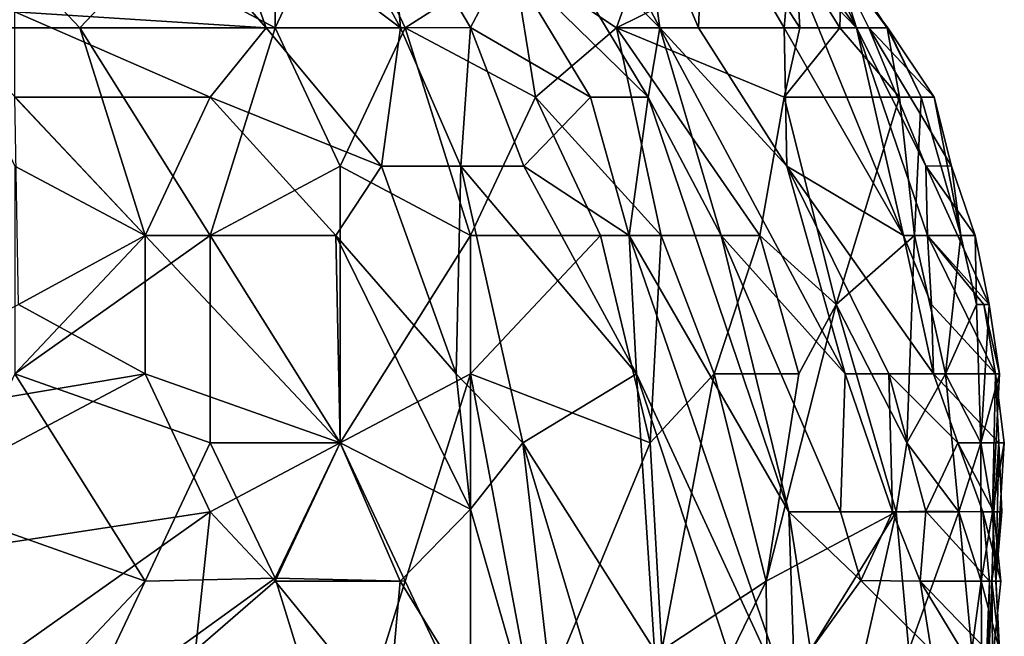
# Model space of a CAD drawing. Extents: x -0.375 to 0.375, y -0.309 to 0.309.
# Tile 224 of 226: x 0.343 to 0.375, y 0.217 to 0.237. Entities that reach past the tile are written whole.
import ezdxf

# ---------------------------------------------------------------- set-up
doc = ezdxf.new("R2010")
doc.units = 0

msp = doc.modelspace()

# ---------------------------------------------------------------- linework, layer by layer
for points in [[(0.366147, 0.242591, 0.849153), (0.368124, 0.241359, 0.858832), (0.370219, 0.236884, 0.85496)], [(0.368078, 0.239121, 0.847218), (0.366147, 0.242591, 0.849153), (0.370219, 0.236884, 0.85496)], [(0.351118, 0.236884, 0.789147), (0.342996, 0.237407, 0.781405), (0.347206, 0.241359, 0.790399)], [(0.347206, 0.241359, 0.790399), (0.349527, 0.241359, 0.793019), (0.351118, 0.236884, 0.789147)], [(0.351415, 0.236884, 0.891049), (0.351415, 0.241359, 0.889299), (0.347206, 0.239121, 0.891671)], [(0.349527, 0.241359, 0.793019), (0.35352, 0.240445, 0.79689), (0.355466, 0.236884, 0.794954)], [(0.351118, 0.236884, 0.789147), (0.349527, 0.241359, 0.793019), (0.355466, 0.236884, 0.794954)], [(0.355624, 0.236884, 0.889088), (0.35352, 0.241359, 0.888416), (0.351415, 0.236884, 0.891049)], [(0.351415, 0.236884, 0.891049), (0.35352, 0.241359, 0.888416), (0.351415, 0.241359, 0.889299)], [(0.355624, 0.236884, 0.889088), (0.359115, 0.239121, 0.885931), (0.35352, 0.241359, 0.888416)], [(0.355466, 0.236884, 0.794954), (0.35352, 0.240445, 0.79689), (0.355086, 0.241359, 0.800761)], [(0.35891, 0.239121, 0.804633), (0.357729, 0.236898, 0.798826), (0.355086, 0.241359, 0.800761)], [(0.357729, 0.236898, 0.798826), (0.355466, 0.236884, 0.794954), (0.355086, 0.241359, 0.800761)], [(0.35891, 0.239121, 0.804633), (0.359432, 0.241359, 0.81044), (0.363482, 0.234646, 0.81044)], [(0.359115, 0.239121, 0.885931), (0.362454, 0.236884, 0.883995), (0.364043, 0.241359, 0.882851)], [(0.359432, 0.241359, 0.81044), (0.361507, 0.241359, 0.818183), (0.363855, 0.236884, 0.816247)], [(0.363855, 0.236884, 0.816247), (0.363482, 0.234646, 0.81044), (0.359432, 0.241359, 0.81044)], [(0.363855, 0.236884, 0.816247), (0.361507, 0.241359, 0.818183), (0.363237, 0.241359, 0.825925)], [(0.364043, 0.241359, 0.882851), (0.362454, 0.236884, 0.883995), (0.366967, 0.239121, 0.880124)], [(0.365104, 0.236884, 0.822054), (0.363237, 0.241359, 0.825925), (0.365291, 0.241359, 0.837539)], [(0.363855, 0.236884, 0.816247), (0.363237, 0.241359, 0.825925), (0.365104, 0.236884, 0.822054)], [(0.365104, 0.236884, 0.822054), (0.365291, 0.241359, 0.837539), (0.367881, 0.236884, 0.837539)], [(0.368078, 0.239121, 0.847218), (0.367881, 0.236884, 0.837539), (0.365291, 0.241359, 0.837539)], [(0.370219, 0.236884, 0.85496), (0.368124, 0.241359, 0.858832), (0.369504, 0.239121, 0.860767)], [(0.369504, 0.239121, 0.860767), (0.368252, 0.240869, 0.870446), (0.371233, 0.236884, 0.86851)], [(0.369745, 0.239121, 0.874317), (0.371207, 0.236884, 0.872381), (0.368252, 0.240869, 0.870446)], [(0.371207, 0.236884, 0.872381), (0.371233, 0.236884, 0.86851), (0.368252, 0.240869, 0.870446)], [(0.366967, 0.239121, 0.880124), (0.368385, 0.236884, 0.878188), (0.368252, 0.239201, 0.878188)], [(0.369684, 0.236884, 0.876253), (0.368252, 0.239201, 0.878188), (0.368385, 0.236884, 0.878188)], [(0.369745, 0.239121, 0.874317), (0.368252, 0.239201, 0.878188), (0.369684, 0.236884, 0.876253)], [(0.340892, 0.236884, 0.893482), (0.345101, 0.236884, 0.892957), (0.342996, 0.239121, 0.892616)], [(0.345101, 0.236884, 0.892957), (0.347206, 0.239121, 0.891671), (0.342996, 0.239121, 0.892616)], [(0.347206, 0.239121, 0.891671), (0.345101, 0.236884, 0.892957), (0.351415, 0.236884, 0.891049)], [(0.359115, 0.239121, 0.885931), (0.355624, 0.236884, 0.889088), (0.359833, 0.234646, 0.886798)], [(0.361612, 0.234646, 0.804633), (0.357729, 0.236898, 0.798826), (0.35891, 0.239121, 0.804633)], [(0.361612, 0.234646, 0.804633), (0.35891, 0.239121, 0.804633), (0.363482, 0.234646, 0.81044)], [(0.359833, 0.234646, 0.886798), (0.362454, 0.236884, 0.883995), (0.359115, 0.239121, 0.885931)], [(0.366967, 0.239121, 0.880124), (0.362454, 0.236884, 0.883995), (0.368385, 0.236884, 0.878188)], [(0.368078, 0.239121, 0.847218), (0.371742, 0.230172, 0.843346), (0.367881, 0.236884, 0.837539)], [(0.368078, 0.239121, 0.847218), (0.370219, 0.236884, 0.85496), (0.371742, 0.230172, 0.843346)], [(0.371233, 0.236884, 0.86851), (0.370616, 0.236884, 0.862703), (0.369504, 0.239121, 0.860767)], [(0.370616, 0.236884, 0.862703), (0.370219, 0.236884, 0.85496), (0.369504, 0.239121, 0.860767)], [(0.371207, 0.236884, 0.872381), (0.369745, 0.239121, 0.874317), (0.369684, 0.236884, 0.876253)], [(0.351118, 0.236884, 0.789147), (0.34931, 0.234646, 0.784707), (0.342996, 0.237407, 0.781405)], [(0.342996, 0.234646, 0.778692), (0.342996, 0.237407, 0.781405), (0.34931, 0.234646, 0.784707)], [(0.347206, 0.230172, 0.893439), (0.345101, 0.236884, 0.892957), (0.340892, 0.236884, 0.893482)], [(0.342996, 0.232409, 0.893934), (0.347206, 0.230172, 0.893439), (0.340892, 0.236884, 0.893482)], [(0.34931, 0.230172, 0.892888), (0.351415, 0.236884, 0.891049), (0.345101, 0.236884, 0.892957)], [(0.347206, 0.230172, 0.893439), (0.34931, 0.230172, 0.892888), (0.345101, 0.236884, 0.892957)], [(0.34931, 0.234646, 0.784707), (0.351118, 0.236884, 0.789147), (0.354852, 0.232409, 0.789147)], [(0.35352, 0.232409, 0.891098), (0.351415, 0.236884, 0.891049), (0.34931, 0.230172, 0.892888)], [(0.354852, 0.232409, 0.789147), (0.351118, 0.236884, 0.789147), (0.355466, 0.236884, 0.794954)], [(0.351415, 0.236884, 0.891049), (0.35352, 0.232409, 0.891098), (0.355624, 0.236884, 0.889088)], [(0.357729, 0.230172, 0.888958), (0.355624, 0.236884, 0.889088), (0.35352, 0.232409, 0.891098)], [(0.354852, 0.232409, 0.789147), (0.355466, 0.236884, 0.794954), (0.357419, 0.232409, 0.793019)], [(0.357419, 0.232409, 0.793019), (0.355466, 0.236884, 0.794954), (0.357729, 0.236898, 0.798826)], [(0.357729, 0.230172, 0.888958), (0.359833, 0.234646, 0.886798), (0.355624, 0.236884, 0.889088)], [(0.359462, 0.232409, 0.79689), (0.357419, 0.232409, 0.793019), (0.357729, 0.236898, 0.798826)], [(0.357729, 0.236898, 0.798826), (0.361612, 0.234646, 0.804633), (0.359462, 0.232409, 0.79689)], [(0.362454, 0.236884, 0.883995), (0.359833, 0.234646, 0.886798), (0.3639, 0.230172, 0.883995)], [(0.368385, 0.236884, 0.878188), (0.362454, 0.236884, 0.883995), (0.367878, 0.234646, 0.878188)], [(0.362454, 0.236884, 0.883995), (0.3639, 0.230172, 0.883995), (0.367095, 0.230172, 0.880124)], [(0.362454, 0.236884, 0.883995), (0.367095, 0.230172, 0.880124), (0.367878, 0.234646, 0.878188)], [(0.363482, 0.234646, 0.81044), (0.363855, 0.236884, 0.816247), (0.365844, 0.230172, 0.812376)], [(0.363855, 0.236884, 0.816247), (0.365104, 0.236884, 0.822054), (0.36797, 0.232409, 0.825925)], [(0.369855, 0.225697, 0.822054), (0.363855, 0.236884, 0.816247), (0.36797, 0.232409, 0.825925)], [(0.365844, 0.230172, 0.812376), (0.363855, 0.236884, 0.816247), (0.369855, 0.225697, 0.822054)], [(0.365104, 0.236884, 0.822054), (0.367881, 0.236884, 0.837539), (0.36797, 0.232409, 0.825925)], [(0.368385, 0.236884, 0.878188), (0.367878, 0.234646, 0.878188), (0.369684, 0.236884, 0.876253)], [(0.367878, 0.234646, 0.878188), (0.371614, 0.234646, 0.872381), (0.369684, 0.236884, 0.876253)], [(0.36797, 0.232409, 0.825925), (0.367881, 0.236884, 0.837539), (0.371742, 0.230172, 0.843346)], [(0.371614, 0.234646, 0.872381), (0.371207, 0.236884, 0.872381), (0.369684, 0.236884, 0.876253)], [(0.372461, 0.232423, 0.858832), (0.370219, 0.236884, 0.85496), (0.370616, 0.236884, 0.862703)], [(0.372461, 0.232423, 0.858832), (0.372511, 0.230172, 0.851089), (0.370219, 0.236884, 0.85496)], [(0.370219, 0.236884, 0.85496), (0.372511, 0.230172, 0.851089), (0.371742, 0.230172, 0.843346)], [(0.372726, 0.234646, 0.866574), (0.370616, 0.236884, 0.862703), (0.371233, 0.236884, 0.86851)], [(0.372726, 0.234646, 0.866574), (0.373288, 0.232409, 0.862703), (0.370616, 0.236884, 0.862703)], [(0.373288, 0.232409, 0.862703), (0.372461, 0.232423, 0.858832), (0.370616, 0.236884, 0.862703)], [(0.372316, 0.234646, 0.870446), (0.371207, 0.236884, 0.872381), (0.371614, 0.234646, 0.872381)], [(0.371233, 0.236884, 0.86851), (0.371207, 0.236884, 0.872381), (0.372316, 0.234646, 0.870446)], [(0.371233, 0.236884, 0.86851), (0.372316, 0.234646, 0.870446), (0.372726, 0.234646, 0.866574)], [(0.347206, 0.230172, 0.778742), (0.342996, 0.234646, 0.778692), (0.34931, 0.234646, 0.784707)], [(0.343109, 0.227934, 0.773662), (0.342996, 0.234646, 0.778692), (0.347206, 0.230172, 0.778742)], [(0.353374, 0.230172, 0.785276), (0.347206, 0.230172, 0.778742), (0.34931, 0.234646, 0.784707)], [(0.353374, 0.230172, 0.785276), (0.34931, 0.234646, 0.784707), (0.354852, 0.232409, 0.789147)], [(0.361938, 0.230172, 0.885725), (0.359833, 0.234646, 0.886798), (0.357729, 0.230172, 0.888958)], [(0.361612, 0.234646, 0.804633), (0.362864, 0.230172, 0.802697), (0.359462, 0.232409, 0.79689)], [(0.359833, 0.234646, 0.886798), (0.361938, 0.230172, 0.885725), (0.3639, 0.230172, 0.883995)], [(0.362864, 0.230172, 0.802697), (0.361612, 0.234646, 0.804633), (0.363482, 0.234646, 0.81044)], [(0.362864, 0.230172, 0.802697), (0.363482, 0.234646, 0.81044), (0.368027, 0.221222, 0.808504)], [(0.368027, 0.221222, 0.808504), (0.363482, 0.234646, 0.81044), (0.365844, 0.230172, 0.812376)], [(0.367878, 0.234646, 0.878188), (0.367095, 0.230172, 0.880124), (0.369562, 0.227934, 0.876253)], [(0.367878, 0.234646, 0.878188), (0.369562, 0.227934, 0.876253), (0.371614, 0.234646, 0.872381)], [(0.372092, 0.230172, 0.870446), (0.371614, 0.234646, 0.872381), (0.369562, 0.227934, 0.876253)], [(0.372092, 0.230172, 0.870446), (0.372316, 0.234646, 0.870446), (0.371614, 0.234646, 0.872381)], [(0.373594, 0.230172, 0.864639), (0.372316, 0.234646, 0.870446), (0.372092, 0.230172, 0.870446)], [(0.372726, 0.234646, 0.866574), (0.372316, 0.234646, 0.870446), (0.373594, 0.230172, 0.864639)], [(0.373288, 0.232409, 0.862703), (0.372726, 0.234646, 0.866574), (0.373594, 0.230172, 0.864639)], [(0.342996, 0.225697, 0.894261), (0.347206, 0.230172, 0.893439), (0.342996, 0.232409, 0.893934)], [(0.34931, 0.230172, 0.892888), (0.35352, 0.223459, 0.891314), (0.35352, 0.232409, 0.891098)], [(0.353374, 0.230172, 0.785276), (0.354852, 0.232409, 0.789147), (0.357271, 0.225697, 0.787212)], [(0.35352, 0.232409, 0.891098), (0.35352, 0.223459, 0.891314), (0.357729, 0.230172, 0.888958)], [(0.357271, 0.225697, 0.787212), (0.354852, 0.232409, 0.789147), (0.357419, 0.232409, 0.793019)], [(0.357271, 0.225697, 0.787212), (0.357419, 0.232409, 0.793019), (0.359428, 0.223459, 0.789147)], [(0.363098, 0.225697, 0.798826), (0.357419, 0.232409, 0.793019), (0.359462, 0.232409, 0.79689)], [(0.357419, 0.232409, 0.793019), (0.363098, 0.225697, 0.798826), (0.359428, 0.223459, 0.789147)], [(0.359462, 0.232409, 0.79689), (0.362864, 0.230172, 0.802697), (0.363098, 0.225697, 0.798826)], [(0.36797, 0.232409, 0.825925), (0.371742, 0.230172, 0.843346), (0.372713, 0.225697, 0.839475)], [(0.371264, 0.225697, 0.829797), (0.36797, 0.232409, 0.825925), (0.372713, 0.225697, 0.839475)], [(0.369855, 0.225697, 0.822054), (0.36797, 0.232409, 0.825925), (0.371264, 0.225697, 0.829797)], [(0.372461, 0.232423, 0.858832), (0.373288, 0.232409, 0.862703), (0.374057, 0.230172, 0.860767)], [(0.374505, 0.227934, 0.856896), (0.372461, 0.232423, 0.858832), (0.374057, 0.230172, 0.860767)], [(0.372511, 0.230172, 0.851089), (0.372461, 0.232423, 0.858832), (0.374505, 0.227934, 0.856896)], [(0.374057, 0.230172, 0.860767), (0.373288, 0.232409, 0.862703), (0.373594, 0.230172, 0.864639)], [(0.342996, 0.225697, 0.894261), (0.34931, 0.230172, 0.892888), (0.347206, 0.230172, 0.893439)], [(0.34931, 0.230172, 0.892888), (0.342996, 0.225697, 0.894261), (0.34931, 0.223459, 0.892892)], [(0.347206, 0.225697, 0.775862), (0.343109, 0.227934, 0.773662), (0.347206, 0.230172, 0.778742)], [(0.35352, 0.223459, 0.781151), (0.347206, 0.230172, 0.778742), (0.353374, 0.230172, 0.785276)], [(0.35352, 0.223459, 0.781151), (0.347206, 0.225697, 0.775862), (0.347206, 0.230172, 0.778742)], [(0.34931, 0.223459, 0.892892), (0.35352, 0.223459, 0.891314), (0.34931, 0.230172, 0.892888)], [(0.35352, 0.223459, 0.781151), (0.353374, 0.230172, 0.785276), (0.357729, 0.221314, 0.785276)], [(0.353374, 0.230172, 0.785276), (0.357271, 0.225697, 0.787212), (0.357729, 0.221314, 0.785276)], [(0.357729, 0.230172, 0.888958), (0.35352, 0.223459, 0.891314), (0.357729, 0.225697, 0.889005)], [(0.357729, 0.225697, 0.889005), (0.361938, 0.230172, 0.885725), (0.357729, 0.230172, 0.888958)], [(0.361938, 0.230172, 0.885725), (0.357729, 0.225697, 0.889005), (0.363544, 0.223459, 0.883995)], [(0.363544, 0.223459, 0.883995), (0.3639, 0.230172, 0.883995), (0.361938, 0.230172, 0.885725)], [(0.362864, 0.230172, 0.802697), (0.368027, 0.221222, 0.808504), (0.368252, 0.214548, 0.802697)], [(0.363098, 0.225697, 0.798826), (0.362864, 0.230172, 0.802697), (0.368252, 0.214548, 0.802697)], [(0.363544, 0.223459, 0.883995), (0.365618, 0.225697, 0.88206), (0.3639, 0.230172, 0.883995)], [(0.365618, 0.225697, 0.88206), (0.367095, 0.230172, 0.880124), (0.3639, 0.230172, 0.883995)], [(0.368353, 0.225697, 0.878188), (0.367095, 0.230172, 0.880124), (0.365618, 0.225697, 0.88206)], [(0.365844, 0.230172, 0.812376), (0.369855, 0.225697, 0.822054), (0.3697, 0.221222, 0.814311)], [(0.368027, 0.221222, 0.808504), (0.365844, 0.230172, 0.812376), (0.3697, 0.221222, 0.814311)], [(0.369562, 0.227934, 0.876253), (0.367095, 0.230172, 0.880124), (0.368353, 0.225697, 0.878188)], [(0.371843, 0.223459, 0.870446), (0.372092, 0.230172, 0.870446), (0.369562, 0.227934, 0.876253)], [(0.372511, 0.230172, 0.851089), (0.372643, 0.227934, 0.845282), (0.371742, 0.230172, 0.843346)], [(0.372643, 0.227934, 0.845282), (0.372713, 0.225697, 0.839475), (0.371742, 0.230172, 0.843346)], [(0.372092, 0.230172, 0.870446), (0.371843, 0.223459, 0.870446), (0.373094, 0.225697, 0.866574)], [(0.373594, 0.230172, 0.864639), (0.372092, 0.230172, 0.870446), (0.373094, 0.225697, 0.866574)], [(0.374711, 0.225697, 0.849153), (0.372511, 0.230172, 0.851089), (0.374338, 0.227934, 0.85496)], [(0.372511, 0.230172, 0.851089), (0.374505, 0.227934, 0.856896), (0.374338, 0.227934, 0.85496)], [(0.374711, 0.225697, 0.849153), (0.372643, 0.227934, 0.845282), (0.372511, 0.230172, 0.851089)], [(0.374105, 0.227934, 0.860767), (0.373594, 0.230172, 0.864639), (0.373094, 0.225697, 0.866574)], [(0.374057, 0.230172, 0.860767), (0.373594, 0.230172, 0.864639), (0.374105, 0.227934, 0.860767)], [(0.374505, 0.227934, 0.856896), (0.374057, 0.230172, 0.860767), (0.374105, 0.227934, 0.860767)], [(0.347206, 0.225697, 0.775862), (0.333984, 0.223459, 0.763984), (0.343109, 0.227934, 0.773662)], [(0.369562, 0.227934, 0.876253), (0.368353, 0.225697, 0.878188), (0.367292, 0.218984, 0.878188)], [(0.369562, 0.227934, 0.876253), (0.367292, 0.218984, 0.878188), (0.371505, 0.221222, 0.870446)], [(0.371505, 0.221222, 0.870446), (0.371843, 0.223459, 0.870446), (0.369562, 0.227934, 0.876253)], [(0.372713, 0.225697, 0.839475), (0.372643, 0.227934, 0.845282), (0.374711, 0.225697, 0.849153)], [(0.374236, 0.223459, 0.858832), (0.374105, 0.227934, 0.860767), (0.373094, 0.225697, 0.866574)], [(0.374505, 0.227934, 0.856896), (0.374105, 0.227934, 0.860767), (0.374236, 0.223459, 0.858832)], [(0.374236, 0.223459, 0.858832), (0.374848, 0.225697, 0.853025), (0.374505, 0.227934, 0.856896)], [(0.374848, 0.225697, 0.853025), (0.374711, 0.225697, 0.849153), (0.374338, 0.227934, 0.85496)], [(0.374338, 0.227934, 0.85496), (0.374505, 0.227934, 0.856896), (0.374848, 0.225697, 0.853025)], [(0.334578, 0.218984, 0.762497), (0.333984, 0.223459, 0.763984), (0.347206, 0.225697, 0.775862)], [(0.347206, 0.225697, 0.775862), (0.34931, 0.221222, 0.775714), (0.334578, 0.218984, 0.762497)], [(0.340892, 0.221222, 0.894202), (0.347206, 0.218984, 0.893063), (0.342996, 0.225697, 0.894261)], [(0.347206, 0.218984, 0.893063), (0.34931, 0.223459, 0.892892), (0.342996, 0.225697, 0.894261)], [(0.35352, 0.223459, 0.781151), (0.34931, 0.221222, 0.775714), (0.347206, 0.225697, 0.775862)], [(0.355624, 0.218984, 0.889696), (0.357729, 0.225697, 0.889005), (0.35352, 0.223459, 0.891314)], [(0.355624, 0.218984, 0.889696), (0.357729, 0.214509, 0.88736), (0.357729, 0.225697, 0.889005)], [(0.357729, 0.221314, 0.785276), (0.357271, 0.225697, 0.787212), (0.359428, 0.223459, 0.789147)], [(0.359833, 0.214509, 0.885626), (0.363544, 0.223459, 0.883995), (0.357729, 0.225697, 0.889005)], [(0.357729, 0.225697, 0.889005), (0.357729, 0.214509, 0.88736), (0.359833, 0.214509, 0.885626)], [(0.363688, 0.216747, 0.793019), (0.359428, 0.223459, 0.789147), (0.363098, 0.225697, 0.798826)], [(0.366774, 0.214509, 0.798826), (0.363098, 0.225697, 0.798826), (0.368252, 0.214548, 0.802697)], [(0.366774, 0.214509, 0.798826), (0.363688, 0.216747, 0.793019), (0.363098, 0.225697, 0.798826)], [(0.363926, 0.216747, 0.88206), (0.365618, 0.225697, 0.88206), (0.363544, 0.223459, 0.883995)], [(0.365618, 0.225697, 0.88206), (0.363926, 0.216747, 0.88206), (0.367292, 0.218984, 0.878188)], [(0.367292, 0.218984, 0.878188), (0.368353, 0.225697, 0.878188), (0.365618, 0.225697, 0.88206)], [(0.3697, 0.221222, 0.814311), (0.369855, 0.225697, 0.822054), (0.371387, 0.221222, 0.822054)], [(0.369855, 0.225697, 0.822054), (0.371264, 0.225697, 0.829797), (0.371387, 0.221222, 0.822054)], [(0.371264, 0.225697, 0.829797), (0.372713, 0.225697, 0.839475), (0.373494, 0.223459, 0.837539)], [(0.372461, 0.22125, 0.827861), (0.371264, 0.225697, 0.829797), (0.373494, 0.223459, 0.837539)], [(0.372461, 0.22125, 0.827861), (0.371387, 0.221222, 0.822054), (0.371264, 0.225697, 0.829797)], [(0.37353, 0.221222, 0.862703), (0.373094, 0.225697, 0.866574), (0.371843, 0.223459, 0.870446)], [(0.374821, 0.223459, 0.843346), (0.372713, 0.225697, 0.839475), (0.374711, 0.225697, 0.849153)], [(0.373494, 0.223459, 0.837539), (0.372713, 0.225697, 0.839475), (0.374821, 0.223459, 0.843346)], [(0.374236, 0.223459, 0.858832), (0.373094, 0.225697, 0.866574), (0.37353, 0.221222, 0.862703)], [(0.374614, 0.221222, 0.851089), (0.374848, 0.225697, 0.853025), (0.374236, 0.223459, 0.858832)], [(0.374848, 0.225697, 0.853025), (0.374614, 0.221222, 0.851089), (0.374711, 0.225697, 0.849153)], [(0.375, 0.223459, 0.845282), (0.374711, 0.225697, 0.849153), (0.374614, 0.221222, 0.851089)], [(0.375, 0.223459, 0.845282), (0.374821, 0.223459, 0.843346), (0.374711, 0.225697, 0.849153)], [(0.347206, 0.218984, 0.893063), (0.351415, 0.219077, 0.891738), (0.34931, 0.223459, 0.892892)], [(0.351415, 0.219077, 0.891738), (0.35352, 0.223459, 0.891314), (0.34931, 0.223459, 0.892892)], [(0.351415, 0.218984, 0.776963), (0.34931, 0.221222, 0.775714), (0.35352, 0.223459, 0.781151)], [(0.351415, 0.218984, 0.776963), (0.35352, 0.223459, 0.781151), (0.355462, 0.218984, 0.781405)], [(0.351415, 0.219077, 0.891738), (0.355624, 0.218984, 0.889696), (0.35352, 0.223459, 0.891314)], [(0.357729, 0.221314, 0.785276), (0.355462, 0.218984, 0.781405), (0.35352, 0.223459, 0.781151)], [(0.359428, 0.223459, 0.789147), (0.360981, 0.210034, 0.785276), (0.357729, 0.221314, 0.785276)], [(0.362782, 0.212272, 0.789147), (0.359428, 0.223459, 0.789147), (0.363688, 0.216747, 0.793019)], [(0.362782, 0.212272, 0.789147), (0.360981, 0.210034, 0.785276), (0.359428, 0.223459, 0.789147)], [(0.363544, 0.223459, 0.883995), (0.359833, 0.214509, 0.885626), (0.363926, 0.216747, 0.88206)], [(0.371505, 0.221222, 0.870446), (0.37353, 0.221222, 0.862703), (0.371843, 0.223459, 0.870446)], [(0.372461, 0.22125, 0.827861), (0.373494, 0.223459, 0.837539), (0.374301, 0.221222, 0.835604)], [(0.374821, 0.223459, 0.843346), (0.374657, 0.221222, 0.837539), (0.373494, 0.223459, 0.837539)], [(0.374301, 0.221222, 0.835604), (0.373494, 0.223459, 0.837539), (0.374657, 0.221222, 0.837539)], [(0.37425, 0.218984, 0.856896), (0.374236, 0.223459, 0.858832), (0.37353, 0.221222, 0.862703)], [(0.374614, 0.221222, 0.851089), (0.374236, 0.223459, 0.858832), (0.37425, 0.218984, 0.856896)], [(0.374721, 0.218984, 0.845282), (0.375, 0.223459, 0.845282), (0.374614, 0.221222, 0.851089)], [(0.374657, 0.221222, 0.837539), (0.374821, 0.223459, 0.843346), (0.37492, 0.221222, 0.841411)], [(0.374821, 0.223459, 0.843346), (0.375, 0.223459, 0.845282), (0.374721, 0.218984, 0.845282)], [(0.37492, 0.221222, 0.841411), (0.374821, 0.223459, 0.843346), (0.374721, 0.218984, 0.845282)], [(0.342996, 0.216747, 0.76856), (0.334578, 0.218984, 0.762497), (0.34931, 0.221222, 0.775714)], [(0.342996, 0.214509, 0.893085), (0.347206, 0.218984, 0.893063), (0.340892, 0.221222, 0.894202)], [(0.34931, 0.221222, 0.775714), (0.348835, 0.216747, 0.773662), (0.342996, 0.216747, 0.76856)], [(0.351415, 0.218984, 0.776963), (0.348835, 0.216747, 0.773662), (0.34931, 0.221222, 0.775714)], [(0.360981, 0.210034, 0.785276), (0.355462, 0.218984, 0.781405), (0.357729, 0.221314, 0.785276)], [(0.371505, 0.221222, 0.870446), (0.367292, 0.218984, 0.878188), (0.367345, 0.214509, 0.876253)], [(0.36947, 0.212272, 0.870446), (0.371505, 0.221222, 0.870446), (0.367345, 0.214509, 0.876253)], [(0.370357, 0.219008, 0.814311), (0.368027, 0.221222, 0.808504), (0.3697, 0.221222, 0.814311)], [(0.368027, 0.221222, 0.808504), (0.370357, 0.219008, 0.814311), (0.368736, 0.216747, 0.806569)], [(0.368736, 0.216747, 0.806569), (0.368252, 0.214548, 0.802697), (0.368027, 0.221222, 0.808504)], [(0.371911, 0.216747, 0.866574), (0.371505, 0.221222, 0.870446), (0.36947, 0.212272, 0.870446)], [(0.371387, 0.221222, 0.822054), (0.370357, 0.219008, 0.814311), (0.3697, 0.221222, 0.814311)], [(0.370357, 0.219008, 0.814311), (0.371387, 0.221222, 0.822054), (0.372273, 0.218984, 0.822054)], [(0.372461, 0.22125, 0.827861), (0.372273, 0.218984, 0.822054), (0.371387, 0.221222, 0.822054)], [(0.371505, 0.221222, 0.870446), (0.371911, 0.216747, 0.866574), (0.37353, 0.221222, 0.862703)], [(0.373948, 0.216747, 0.856896), (0.37353, 0.221222, 0.862703), (0.371911, 0.216747, 0.866574)], [(0.372273, 0.218984, 0.822054), (0.372461, 0.22125, 0.827861), (0.374525, 0.218984, 0.831732)], [(0.374525, 0.218984, 0.831732), (0.372461, 0.22125, 0.827861), (0.374301, 0.221222, 0.835604)], [(0.37425, 0.218984, 0.856896), (0.37353, 0.221222, 0.862703), (0.373948, 0.216747, 0.856896)], [(0.374614, 0.221222, 0.851089), (0.37425, 0.218984, 0.856896), (0.374845, 0.216747, 0.845282)], [(0.374888, 0.218984, 0.835604), (0.374301, 0.221222, 0.835604), (0.374657, 0.221222, 0.837539)], [(0.374888, 0.218984, 0.835604), (0.374525, 0.218984, 0.831732), (0.374301, 0.221222, 0.835604)], [(0.374596, 0.218984, 0.839475), (0.37492, 0.221222, 0.841411), (0.374721, 0.218984, 0.845282)], [(0.37492, 0.221222, 0.841411), (0.374596, 0.218984, 0.839475), (0.374657, 0.221222, 0.837539)], [(0.374888, 0.218984, 0.835604), (0.374657, 0.221222, 0.837539), (0.374596, 0.218984, 0.839475)], [(0.374721, 0.218984, 0.845282), (0.374614, 0.221222, 0.851089), (0.374845, 0.216747, 0.845282)], [(0.342996, 0.214509, 0.893085), (0.345101, 0.214509, 0.892745), (0.347206, 0.218984, 0.893063)], [(0.345101, 0.214509, 0.892745), (0.351415, 0.219077, 0.891738), (0.347206, 0.218984, 0.893063)], [(0.345101, 0.214509, 0.892745), (0.35352, 0.212272, 0.889402), (0.351415, 0.219077, 0.891738)], [(0.355054, 0.214509, 0.779469), (0.348835, 0.216747, 0.773662), (0.351415, 0.218984, 0.776963)], [(0.35352, 0.212272, 0.889402), (0.355624, 0.218984, 0.889696), (0.351415, 0.219077, 0.891738)], [(0.355054, 0.214509, 0.779469), (0.351415, 0.218984, 0.776963), (0.355462, 0.218984, 0.781405)], [(0.35352, 0.212272, 0.889402), (0.357729, 0.214509, 0.88736), (0.355624, 0.218984, 0.889696)], [(0.360981, 0.210034, 0.785276), (0.355054, 0.214509, 0.779469), (0.355462, 0.218984, 0.781405)], [(0.367292, 0.218984, 0.878188), (0.363926, 0.216747, 0.88206), (0.364043, 0.212272, 0.880189)], [(0.364043, 0.212272, 0.880189), (0.367345, 0.214509, 0.876253), (0.367292, 0.218984, 0.878188)], [(0.368736, 0.216747, 0.806569), (0.370357, 0.219008, 0.814311), (0.372639, 0.216747, 0.818183)], [(0.372273, 0.218984, 0.822054), (0.372639, 0.216747, 0.818183), (0.370357, 0.219008, 0.814311)], [(0.372273, 0.218984, 0.822054), (0.374525, 0.218984, 0.831732), (0.37444, 0.216747, 0.827861)], [(0.373624, 0.216747, 0.822054), (0.372273, 0.218984, 0.822054), (0.37444, 0.216747, 0.827861)], [(0.372639, 0.216747, 0.818183), (0.372273, 0.218984, 0.822054), (0.373624, 0.216747, 0.822054)], [(0.37425, 0.218984, 0.856896), (0.373948, 0.216747, 0.856896), (0.374289, 0.214509, 0.851089)], [(0.37425, 0.218984, 0.856896), (0.374289, 0.214509, 0.851089), (0.374845, 0.216747, 0.845282)], [(0.374525, 0.218984, 0.831732), (0.374888, 0.218984, 0.835604), (0.374421, 0.214509, 0.835604)], [(0.374421, 0.214509, 0.835604), (0.374888, 0.218984, 0.835604), (0.374596, 0.218984, 0.839475)], [(0.374421, 0.214509, 0.835604), (0.37444, 0.216747, 0.827861), (0.374525, 0.218984, 0.831732)], [(0.374421, 0.214509, 0.835604), (0.374596, 0.218984, 0.839475), (0.374656, 0.212272, 0.839475)], [(0.374596, 0.218984, 0.839475), (0.374721, 0.218984, 0.845282), (0.374845, 0.216747, 0.845282)], [(0.374656, 0.212272, 0.839475), (0.374596, 0.218984, 0.839475), (0.374845, 0.216747, 0.845282)]]:
    msp.add_3dface(points)

doc.saveas('drawing.dxf')
